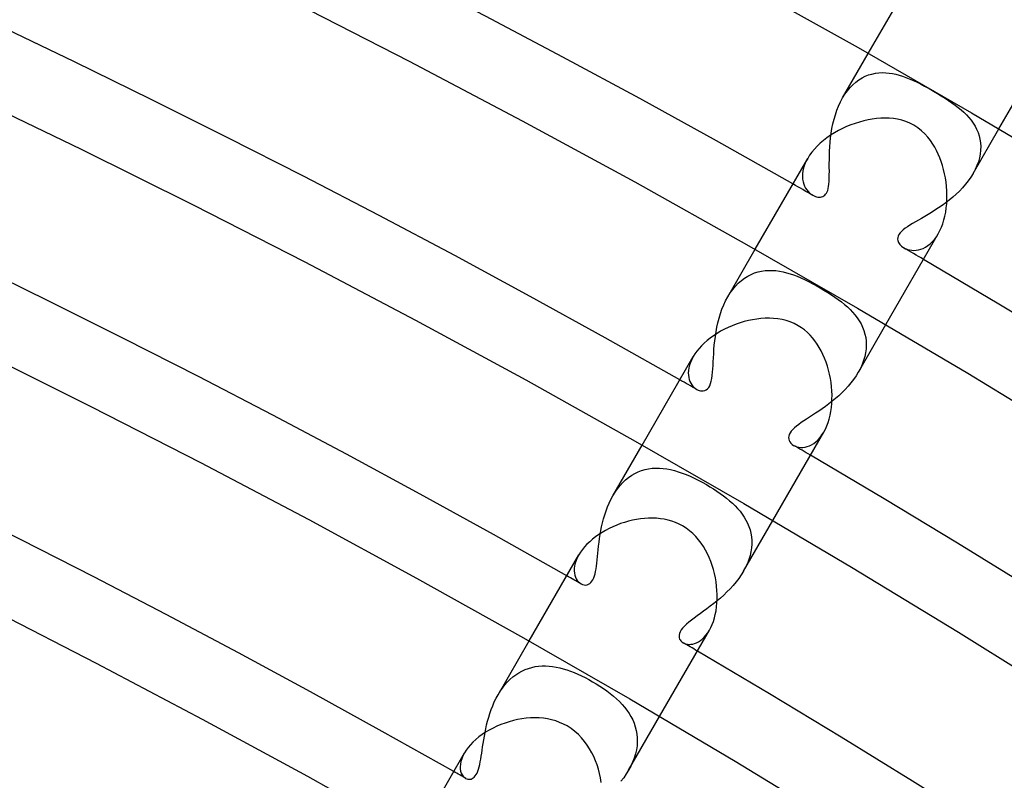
# Model space of a CAD drawing. Header units: millimetres. Extents: x -345 to 345, y -305 to 305.
# Tile 74 of 87: x 119 to 145, y 229 to 250. Entities that reach past the tile are written whole.
import ezdxf

# ---------------------------------------------------------------- set-up
doc = ezdxf.new("R2010")
doc.units = ezdxf.units.MM
doc.layers.add('HIDDEN', color=7, linetype='Continuous')
doc.layers.add('THICK', color=7, linetype='Continuous')

msp = doc.modelspace()

# ---------------------------------------------------------------- linework, layer by layer
at = {"layer": 'HIDDEN'}
for p, q in [((140.581, 247.494), (141.264, 248.677)), ((141.451, 248.149), (141.542, 248.161)), ((141.542, 248.161), (141.634, 248.166)), ((141.634, 248.166), (141.726, 248.164)), ((141.726, 248.164), (141.817, 248.156)), ((140.855, 247.847), (140.934, 247.915)), ((140.934, 247.915), (141.015, 247.975)), ((141.015, 247.975), (141.099, 248.026)), ((141.099, 248.026), (141.185, 248.069)), ((141.185, 248.069), (141.272, 248.104)), ((141.272, 248.104), (141.361, 248.13)), ((141.361, 248.13), (141.451, 248.149)), ((141.817, 248.156), (141.908, 248.142)), ((141.908, 248.142), (141.998, 248.123)), ((141.998, 248.123), (142.087, 248.099)), ((142.087, 248.099), (142.175, 248.072)), ((142.175, 248.072), (142.263, 248.04)), ((142.263, 248.04), (142.349, 248.006)), ((142.349, 248.006), (142.441, 247.966)), ((142.441, 247.966), (142.54, 247.919)), ((142.54, 247.919), (142.647, 247.866)), ((140.643, 247.593), (140.709, 247.685)), ((140.709, 247.685), (140.78, 247.77)), ((140.78, 247.77), (140.855, 247.847)), ((142.647, 247.866), (142.759, 247.806)), ((142.759, 247.806), (142.877, 247.742)), ((142.877, 247.742), (142.995, 247.675)), ((142.995, 247.675), (143.1, 247.613)), ((140.475, 247.281), (140.526, 247.39)), ((140.526, 247.39), (140.582, 247.494)), ((140.582, 247.494), (140.643, 247.593)), ((143.1, 247.613), (143.201, 247.552)), ((143.201, 247.552), (143.299, 247.491)), ((143.299, 247.491), (143.394, 247.43)), ((143.394, 247.43), (143.484, 247.369)), ((140.39, 247.05), (140.43, 247.167)), ((140.43, 247.167), (140.475, 247.281)), ((143.484, 247.369), (143.57, 247.307)), ((143.57, 247.307), (143.651, 247.245)), ((143.651, 247.245), (143.729, 247.181)), ((143.729, 247.181), (143.801, 247.116)), ((140.325, 246.81), (140.355, 246.931)), ((140.355, 246.931), (140.39, 247.05)), ((143.801, 247.116), (143.869, 247.049)), ((143.869, 247.049), (143.933, 246.979)), ((143.933, 246.979), (143.992, 246.906)), ((143.992, 246.906), (144.046, 246.83)), ((140.28, 246.564), (140.3, 246.687)), ((140.3, 246.687), (140.325, 246.81)), ((144.045, 245.494), (144.729, 246.677)), ((144.046, 246.83), (144.096, 246.75)), ((144.096, 246.75), (144.139, 246.668)), ((144.139, 246.668), (144.175, 246.581)), ((140.252, 246.32), (140.264, 246.441)), ((140.264, 246.441), (140.28, 246.564)), ((144.175, 246.581), (144.205, 246.492)), ((144.205, 246.492), (144.227, 246.4)), ((144.227, 246.4), (144.241, 246.305)), ((140.233, 245.969), (140.236, 246.084)), ((140.236, 246.084), (140.243, 246.201)), ((140.243, 246.201), (140.252, 246.32)), ((144.245, 246.109), (144.233, 246.007)), ((144.241, 246.305), (144.247, 246.208)), ((144.247, 246.208), (144.245, 246.109)), ((139.656, 245.892), (139.611, 245.806)), ((140.23, 245.751), (140.231, 245.858)), ((140.231, 245.858), (140.233, 245.969)), ((144.213, 245.904), (144.184, 245.802)), ((144.233, 246.007), (144.213, 245.904)), ((139.53, 245.56), (139.52, 245.483)), ((139.548, 245.64), (139.53, 245.56)), ((139.575, 245.723), (139.548, 245.64)), ((139.611, 245.806), (139.575, 245.723)), ((140.23, 245.647), (140.23, 245.751)), ((140.231, 245.548), (140.23, 245.647)), ((144.1, 245.596), (144.045, 245.493)), ((144.146, 245.699), (144.1, 245.596)), ((144.184, 245.802), (144.146, 245.699)), ((139.52, 245.483), (139.517, 245.409)), ((139.517, 245.409), (139.522, 245.339)), ((139.522, 245.339), (139.533, 245.273)), ((140.225, 245.282), (140.229, 245.365)), ((140.229, 245.365), (140.23, 245.454)), ((140.23, 245.454), (140.231, 245.548)), ((143.916, 245.298), (143.843, 245.204)), ((143.984, 245.395), (143.916, 245.298)), ((144.045, 245.493), (143.984, 245.395)), ((139.533, 245.273), (139.551, 245.211)), ((139.551, 245.211), (139.574, 245.153)), ((139.574, 245.153), (139.602, 245.101)), ((139.602, 245.101), (139.634, 245.053)), ((139.634, 245.053), (139.67, 245.01)), ((140.172, 245.002), (140.187, 245.042)), ((140.187, 245.042), (140.201, 245.089)), ((140.201, 245.089), (140.211, 245.145)), ((140.211, 245.145), (140.22, 245.209)), ((140.22, 245.209), (140.225, 245.282)), ((143.763, 245.113), (143.68, 245.025)), ((143.843, 245.204), (143.763, 245.113)), ((139.67, 245.01), (139.708, 244.973)), ((139.708, 244.973), (139.749, 244.94)), ((139.749, 244.94), (139.79, 244.914)), ((139.79, 244.914), (139.824, 244.896)), ((139.824, 244.896), (139.859, 244.882)), ((139.859, 244.882), (139.893, 244.872)), ((139.893, 244.872), (139.927, 244.865)), ((139.927, 244.865), (139.961, 244.862)), ((139.961, 244.862), (139.994, 244.863)), ((139.994, 244.863), (140.026, 244.869)), ((140.026, 244.869), (140.056, 244.879)), ((140.056, 244.879), (140.084, 244.894)), ((140.084, 244.894), (140.109, 244.913)), ((140.109, 244.913), (140.133, 244.938)), ((140.133, 244.938), (140.154, 244.967)), ((140.154, 244.967), (140.172, 245.002)), ((143.411, 244.784), (143.317, 244.711)), ((143.503, 244.861), (143.411, 244.784)), ((143.593, 244.941), (143.503, 244.861)), ((143.68, 245.025), (143.593, 244.941)), ((143.033, 244.514), (142.941, 244.455)), ((143.127, 244.576), (143.033, 244.514)), ((143.222, 244.641), (143.127, 244.576)), ((143.317, 244.711), (143.222, 244.641)), ((142.595, 244.252), (142.516, 244.206)), ((142.677, 244.298), (142.595, 244.252)), ((142.762, 244.348), (142.677, 244.298)), ((142.85, 244.4), (142.762, 244.348)), ((142.941, 244.455), (142.85, 244.4)), ((142.191, 243.995), (142.145, 243.954)), ((142.244, 244.036), (142.191, 243.995)), ((142.304, 244.077), (142.244, 244.036)), ((142.37, 244.119), (142.304, 244.077)), ((142.441, 244.162), (142.37, 244.119)), ((142.516, 244.206), (142.441, 244.162)), ((142.045, 243.79), (142.042, 243.752)), ((142.042, 243.752), (142.046, 243.717)), ((142.057, 243.831), (142.045, 243.79)), ((142.078, 243.872), (142.057, 243.831)), ((142.107, 243.913), (142.078, 243.872)), ((142.145, 243.954), (142.107, 243.913)), ((142.962, 243.678), (143.018, 243.742)), ((143.018, 243.742), (143.071, 243.813)), ((143.071, 243.813), (143.12, 243.892)), ((137.536, 242.219), (138.264, 243.481)), ((142.046, 243.717), (142.055, 243.685)), ((142.055, 243.685), (142.068, 243.656)), ((142.068, 243.656), (142.083, 243.63)), ((142.083, 243.63), (142.102, 243.605)), ((142.102, 243.605), (142.124, 243.581)), ((142.124, 243.581), (142.149, 243.559)), ((142.149, 243.559), (142.176, 243.538)), ((142.176, 243.538), (142.206, 243.519)), ((142.206, 243.519), (142.253, 243.495)), ((142.253, 243.495), (142.304, 243.475)), ((142.304, 243.475), (142.359, 243.461)), ((142.359, 243.461), (142.416, 243.452)), ((142.535, 243.453), (142.597, 243.463)), ((142.597, 243.463), (142.659, 243.48)), ((142.659, 243.48), (142.721, 243.505)), ((142.721, 243.505), (142.783, 243.536)), ((142.783, 243.536), (142.844, 243.576)), ((142.844, 243.576), (142.904, 243.623)), ((142.904, 243.623), (142.962, 243.678)), ((142.416, 243.452), (142.475, 243.449)), ((142.475, 243.449), (142.535, 243.453)), ((137.897, 242.653), (137.981, 242.716)), ((137.981, 242.716), (138.068, 242.77)), ((138.068, 242.77), (138.157, 242.815)), ((138.157, 242.815), (138.248, 242.852)), ((138.248, 242.852), (138.34, 242.881)), ((138.34, 242.881), (138.434, 242.902)), ((138.434, 242.902), (138.529, 242.915)), ((138.529, 242.915), (138.624, 242.921)), ((138.624, 242.921), (138.719, 242.92)), ((138.719, 242.92), (138.814, 242.913)), ((138.814, 242.913), (138.908, 242.9)), ((138.908, 242.9), (139.002, 242.882)), ((139.002, 242.882), (139.096, 242.858)), ((139.096, 242.858), (139.189, 242.831)), ((139.189, 242.831), (139.281, 242.799)), ((139.281, 242.799), (139.376, 242.763)), ((139.376, 242.763), (139.474, 242.722)), ((139.474, 242.722), (139.573, 242.676)), ((139.573, 242.676), (139.674, 242.627)), ((137.598, 242.32), (137.667, 242.415)), ((137.667, 242.415), (137.74, 242.503)), ((137.74, 242.503), (137.816, 242.582)), ((137.816, 242.582), (137.897, 242.653)), ((139.674, 242.627), (139.777, 242.573)), ((139.777, 242.573), (139.881, 242.517)), ((139.881, 242.517), (139.984, 242.459)), ((139.984, 242.459), (140.087, 242.398)), ((137.479, 242.114), (137.536, 242.219)), ((137.536, 242.219), (137.598, 242.32)), ((140.087, 242.398), (140.187, 242.337)), ((140.187, 242.337), (140.284, 242.275)), ((140.284, 242.275), (140.377, 242.212)), ((140.377, 242.212), (140.466, 242.148)), ((137.382, 241.89), (137.428, 242.004)), ((137.428, 242.004), (137.479, 242.114)), ((140.466, 242.148), (140.552, 242.084)), ((140.552, 242.084), (140.632, 242.018)), ((140.632, 242.018), (140.709, 241.951)), ((140.709, 241.951), (140.78, 241.883)), ((137.274, 241.532), (137.305, 241.653)), ((137.305, 241.653), (137.34, 241.772)), ((137.34, 241.772), (137.382, 241.89)), ((140.78, 241.883), (140.848, 241.812)), ((140.848, 241.812), (140.911, 241.739)), ((140.911, 241.739), (140.97, 241.662)), ((140.97, 241.662), (141.023, 241.582)), ((137.225, 241.289), (137.247, 241.411)), ((137.247, 241.411), (137.274, 241.532)), ((141, 240.219), (141.728, 241.481)), ((141.023, 241.582), (141.071, 241.499)), ((141.071, 241.499), (141.113, 241.412)), ((141.113, 241.412), (141.148, 241.323)), ((137.191, 241.049), (137.206, 241.168)), ((137.206, 241.168), (137.225, 241.289)), ((141.148, 241.323), (141.175, 241.231)), ((141.175, 241.231), (141.195, 241.136)), ((141.195, 241.136), (141.207, 241.039)), ((137.17, 240.817), (137.179, 240.932)), ((137.179, 240.932), (137.191, 241.049)), ((141.211, 240.94), (141.206, 240.838)), ((141.207, 241.039), (141.211, 240.94)), ((136.619, 240.631), (136.578, 240.554)), ((137.151, 240.498), (137.156, 240.6)), ((137.156, 240.6), (137.162, 240.707)), ((137.162, 240.707), (137.17, 240.817)), ((141.171, 240.632), (141.141, 240.528)), ((141.193, 240.736), (141.171, 240.632)), ((141.206, 240.838), (141.193, 240.736)), ((136.503, 240.336), (136.493, 240.267)), ((136.521, 240.407), (136.503, 240.336)), ((136.546, 240.48), (136.521, 240.407)), ((136.578, 240.554), (136.546, 240.48)), ((137.14, 240.306), (137.146, 240.4)), ((137.146, 240.4), (137.151, 240.498)), ((141.102, 240.424), (141.054, 240.32)), ((141.141, 240.528), (141.102, 240.424)), ((136.493, 240.267), (136.489, 240.202)), ((136.489, 240.202), (136.491, 240.14)), ((136.491, 240.14), (136.499, 240.081)), ((136.499, 240.081), (136.513, 240.026)), ((137.113, 240.053), (137.124, 240.132)), ((137.124, 240.132), (137.133, 240.216)), ((137.133, 240.216), (137.14, 240.306)), ((140.94, 240.121), (140.874, 240.026)), ((140.999, 240.218), (140.94, 240.121)), ((141.054, 240.32), (140.999, 240.218)), ((136.513, 240.026), (136.531, 239.975)), ((136.531, 239.975), (136.554, 239.927)), ((136.554, 239.927), (136.58, 239.885)), ((136.58, 239.885), (136.61, 239.847)), ((136.61, 239.847), (136.642, 239.814)), ((136.642, 239.814), (136.676, 239.785)), ((136.996, 239.778), (137.029, 239.815)), ((137.029, 239.815), (137.056, 239.861)), ((137.056, 239.861), (137.079, 239.916)), ((137.079, 239.916), (137.098, 239.98)), ((137.098, 239.98), (137.113, 240.053)), ((140.727, 239.844), (140.647, 239.758)), ((140.803, 239.934), (140.727, 239.844)), ((140.874, 240.026), (140.803, 239.934)), ((136.676, 239.785), (136.712, 239.762)), ((136.712, 239.762), (136.746, 239.745)), ((136.746, 239.745), (136.779, 239.733)), ((136.779, 239.733), (136.813, 239.725)), ((136.813, 239.725), (136.849, 239.721)), ((136.849, 239.721), (136.886, 239.724)), ((136.886, 239.724), (136.924, 239.733)), ((136.924, 239.733), (136.961, 239.75)), ((136.961, 239.75), (136.996, 239.778)), ((140.479, 239.595), (140.391, 239.519)), ((140.564, 239.675), (140.479, 239.595)), ((140.647, 239.758), (140.564, 239.675)), ((140.125, 239.311), (140.037, 239.248)), ((140.213, 239.377), (140.125, 239.311)), ((140.302, 239.446), (140.213, 239.377)), ((140.391, 239.519), (140.302, 239.446)), ((139.705, 239.027), (139.628, 238.977)), ((139.784, 239.079), (139.705, 239.027)), ((139.866, 239.132), (139.784, 239.079)), ((139.951, 239.189), (139.866, 239.132)), ((140.037, 239.248), (139.951, 239.189)), ((139.358, 238.788), (139.304, 238.743)), ((139.418, 238.834), (139.358, 238.788)), ((139.484, 238.881), (139.418, 238.834)), ((139.554, 238.929), (139.484, 238.881)), ((139.628, 238.977), (139.554, 238.929)), ((139.154, 238.526), (139.149, 238.485)), ((139.168, 238.568), (139.154, 238.526)), ((139.189, 238.611), (139.168, 238.568)), ((139.219, 238.654), (139.189, 238.611)), ((139.258, 238.698), (139.219, 238.654)), ((139.304, 238.743), (139.258, 238.698)), ((139.985, 238.487), (140.035, 238.555)), ((140.035, 238.555), (140.083, 238.631)), ((134.489, 236.942), (135.264, 238.285)), ((139.149, 238.485), (139.153, 238.445)), ((139.153, 238.445), (139.165, 238.406)), ((139.165, 238.406), (139.184, 238.369)), ((139.184, 238.369), (139.211, 238.335)), ((139.211, 238.335), (139.244, 238.304)), ((139.244, 238.304), (139.284, 238.277)), ((139.284, 238.277), (139.326, 238.256)), ((139.326, 238.256), (139.372, 238.24)), ((139.372, 238.24), (139.422, 238.228)), ((139.586, 238.231), (139.644, 238.245)), ((139.644, 238.245), (139.702, 238.266)), ((139.702, 238.266), (139.761, 238.295)), ((139.761, 238.295), (139.819, 238.331)), ((139.819, 238.331), (139.876, 238.375)), ((139.876, 238.375), (139.931, 238.427)), ((139.931, 238.427), (139.985, 238.487)), ((139.422, 238.228), (139.475, 238.223)), ((139.475, 238.223), (139.53, 238.224)), ((139.53, 238.224), (139.586, 238.231)), ((134.905, 237.426), (134.988, 237.483)), ((134.988, 237.483), (135.073, 237.533)), ((135.073, 237.533), (135.16, 237.575)), ((135.16, 237.575), (135.25, 237.609)), ((135.25, 237.609), (135.342, 237.636)), ((135.342, 237.636), (135.436, 237.656)), ((135.436, 237.656), (135.53, 237.669)), ((135.53, 237.669), (135.626, 237.675)), ((135.626, 237.675), (135.723, 237.674)), ((135.723, 237.674), (135.821, 237.667)), ((135.821, 237.667), (135.92, 237.653)), ((135.92, 237.653), (136.02, 237.634)), ((136.02, 237.634), (136.121, 237.609)), ((136.121, 237.609), (136.223, 237.579)), ((136.223, 237.579), (136.326, 237.544)), ((136.326, 237.544), (136.43, 237.504)), ((136.43, 237.504), (136.535, 237.459)), ((136.535, 237.459), (136.642, 237.409)), ((134.611, 237.127), (134.678, 237.211)), ((134.678, 237.211), (134.75, 237.289)), ((134.75, 237.289), (134.826, 237.361)), ((134.826, 237.361), (134.905, 237.426)), ((136.642, 237.409), (136.749, 237.356)), ((136.749, 237.356), (136.858, 237.298)), ((136.858, 237.298), (136.968, 237.236)), ((136.968, 237.236), (137.061, 237.181)), ((134.437, 236.845), (134.489, 236.942)), ((134.489, 236.942), (134.548, 237.037)), ((134.548, 237.037), (134.611, 237.127)), ((137.061, 237.181), (137.154, 237.124)), ((137.154, 237.124), (137.246, 237.064)), ((137.246, 237.064), (137.335, 237.003)), ((137.335, 237.003), (137.422, 236.94)), ((137.422, 236.94), (137.505, 236.876)), ((134.346, 236.646), (134.389, 236.747)), ((134.389, 236.747), (134.437, 236.845)), ((137.505, 236.876), (137.584, 236.81)), ((137.584, 236.81), (137.66, 236.742)), ((137.66, 236.742), (137.731, 236.673)), ((137.731, 236.673), (137.798, 236.602)), ((134.241, 236.332), (134.273, 236.438)), ((134.273, 236.438), (134.307, 236.542)), ((134.307, 236.542), (134.346, 236.646)), ((137.798, 236.602), (137.861, 236.528)), ((137.861, 236.528), (137.919, 236.453)), ((137.919, 236.453), (137.971, 236.374)), ((134.19, 236.12), (134.214, 236.226)), ((134.214, 236.226), (134.241, 236.332)), ((137.953, 234.942), (138.728, 236.285)), ((137.971, 236.374), (138.019, 236.294)), ((138.019, 236.294), (138.061, 236.211)), ((138.061, 236.211), (138.096, 236.125)), ((134.135, 235.808), (134.151, 235.911)), ((134.151, 235.911), (134.169, 236.015)), ((134.169, 236.015), (134.19, 236.12)), ((138.096, 236.125), (138.126, 236.036)), ((138.126, 236.036), (138.148, 235.945)), ((138.148, 235.945), (138.164, 235.852)), ((134.109, 235.607), (134.121, 235.706)), ((134.121, 235.706), (134.135, 235.808)), ((138.164, 235.852), (138.172, 235.755)), ((138.173, 235.657), (138.166, 235.558)), ((138.172, 235.755), (138.173, 235.657)), ((133.583, 235.372), (133.543, 235.297)), ((134.079, 235.326), (134.088, 235.416)), ((134.088, 235.416), (134.098, 235.51)), ((134.098, 235.51), (134.109, 235.607)), ((138.151, 235.456), (138.127, 235.354)), ((138.166, 235.558), (138.151, 235.456)), ((133.488, 235.151), (133.472, 235.081)), ((133.512, 235.223), (133.488, 235.151)), ((133.543, 235.297), (133.512, 235.223)), ((134.051, 235.077), (134.061, 235.156)), ((134.061, 235.156), (134.07, 235.239)), ((134.07, 235.239), (134.079, 235.326)), ((138.055, 235.146), (138.008, 235.043)), ((138.095, 235.25), (138.055, 235.146)), ((138.127, 235.354), (138.095, 235.25)), ((133.464, 235.015), (133.462, 234.951)), ((133.462, 234.951), (133.467, 234.891)), ((133.472, 235.081), (133.464, 235.015)), ((133.467, 234.891), (133.479, 234.835)), ((133.997, 234.812), (134.014, 234.87)), ((134.014, 234.87), (134.028, 234.934)), ((134.028, 234.934), (134.04, 235.003)), ((134.04, 235.003), (134.051, 235.077)), ((137.893, 234.844), (137.826, 234.747)), ((137.953, 234.942), (137.893, 234.844)), ((138.008, 235.043), (137.953, 234.942)), ((133.479, 234.835), (133.495, 234.784)), ((133.495, 234.784), (133.517, 234.737)), ((133.517, 234.737), (133.544, 234.696)), ((133.544, 234.696), (133.574, 234.659)), ((133.574, 234.659), (133.608, 234.629)), ((133.608, 234.629), (133.643, 234.605)), ((133.643, 234.605), (133.683, 234.587)), ((133.683, 234.587), (133.723, 234.576)), ((133.763, 234.573), (133.803, 234.578)), ((133.803, 234.578), (133.84, 234.591)), ((133.84, 234.591), (133.874, 234.611)), ((133.874, 234.611), (133.905, 234.639)), ((133.905, 234.639), (133.933, 234.673)), ((133.933, 234.673), (133.957, 234.713)), ((133.957, 234.713), (133.979, 234.76)), ((133.979, 234.76), (133.997, 234.812)), ((137.755, 234.653), (137.679, 234.562)), ((137.826, 234.747), (137.755, 234.653)), ((133.723, 234.576), (133.763, 234.573)), ((137.515, 234.389), (137.429, 234.307)), ((137.599, 234.474), (137.515, 234.389)), ((137.679, 234.562), (137.599, 234.474)), ((137.162, 234.079), (137.072, 234.009)), ((137.252, 234.152), (137.162, 234.079)), ((137.341, 234.228), (137.252, 234.152)), ((137.429, 234.307), (137.341, 234.228)), ((136.809, 233.815), (136.726, 233.755)), ((136.895, 233.877), (136.809, 233.815)), ((136.983, 233.942), (136.895, 233.877)), ((137.072, 234.009), (136.983, 233.942)), ((136.439, 233.534), (136.384, 233.482)), ((136.502, 233.587), (136.439, 233.534)), ((136.571, 233.641), (136.502, 233.587)), ((136.646, 233.697), (136.571, 233.641)), ((136.726, 233.755), (136.646, 233.697)), ((136.251, 233.285), (136.242, 233.242)), ((136.27, 233.333), (136.251, 233.285)), ((136.299, 233.381), (136.27, 233.333)), ((136.337, 233.431), (136.299, 233.381)), ((136.384, 233.482), (136.337, 233.431)), ((136.957, 233.24), (137.003, 233.302)), ((137.003, 233.302), (137.047, 233.372)), ((131.441, 231.662), (132.264, 233.088)), ((136.242, 233.242), (136.242, 233.203)), ((136.242, 233.203), (136.248, 233.169)), ((136.248, 233.169), (136.259, 233.139)), ((136.259, 233.139), (136.272, 233.115)), ((136.272, 233.115), (136.288, 233.094)), ((136.288, 233.094), (136.307, 233.074)), ((136.307, 233.074), (136.328, 233.057)), ((136.328, 233.057), (136.352, 233.041)), ((136.352, 233.041), (136.387, 233.024)), ((136.387, 233.024), (136.426, 233.01)), ((136.426, 233.01), (136.467, 233.002)), ((136.607, 233.007), (136.656, 233.02)), ((136.656, 233.02), (136.707, 233.039)), ((136.707, 233.039), (136.758, 233.065)), ((136.758, 233.065), (136.809, 233.098)), ((136.809, 233.098), (136.859, 233.139)), ((136.859, 233.139), (136.909, 233.186)), ((136.909, 233.186), (136.957, 233.24)), ((136.467, 233.002), (136.512, 232.998)), ((136.512, 232.998), (136.558, 233)), ((136.558, 233), (136.607, 233.007)), ((131.91, 232.193), (131.991, 232.246)), ((131.991, 232.246), (132.074, 232.291)), ((132.074, 232.291), (132.159, 232.33)), ((132.159, 232.33), (132.246, 232.362)), ((132.246, 232.362), (132.335, 232.388)), ((132.335, 232.388), (132.425, 232.407)), ((132.425, 232.407), (132.516, 232.419)), ((132.516, 232.419), (132.609, 232.426)), ((132.609, 232.426), (132.702, 232.426)), ((132.702, 232.426), (132.795, 232.421)), ((132.795, 232.421), (132.889, 232.411)), ((132.889, 232.411), (132.983, 232.395)), ((132.983, 232.395), (133.078, 232.375)), ((133.078, 232.375), (133.172, 232.35)), ((133.172, 232.35), (133.266, 232.321)), ((133.266, 232.321), (133.362, 232.288)), ((133.362, 232.288), (133.458, 232.25)), ((133.458, 232.25), (133.555, 232.209)), ((131.619, 231.921), (131.687, 231.998)), ((131.687, 231.998), (131.758, 232.069)), ((131.758, 232.069), (131.832, 232.134)), ((131.832, 232.134), (131.91, 232.193)), ((133.555, 232.209), (133.653, 232.164)), ((133.653, 232.164), (133.751, 232.115)), ((133.751, 232.115), (133.85, 232.063)), ((133.85, 232.063), (133.949, 232.007)), ((133.949, 232.007), (134.047, 231.95)), ((131.44, 231.661), (131.495, 231.752)), ((131.495, 231.752), (131.555, 231.838)), ((131.555, 231.838), (131.619, 231.921)), ((134.047, 231.95), (134.143, 231.889)), ((134.143, 231.889), (134.238, 231.826)), ((134.238, 231.826), (134.329, 231.761)), ((134.329, 231.761), (134.418, 231.694)), ((131.299, 231.371), (131.342, 231.47)), ((131.342, 231.47), (131.389, 231.567)), ((131.389, 231.567), (131.44, 231.661)), ((134.418, 231.694), (134.502, 231.625)), ((134.502, 231.625), (134.583, 231.554)), ((134.583, 231.554), (134.66, 231.481)), ((134.66, 231.481), (134.732, 231.406)), ((131.224, 231.168), (131.26, 231.27)), ((131.26, 231.27), (131.299, 231.371)), ((134.732, 231.406), (134.799, 231.329)), ((134.799, 231.329), (134.861, 231.249)), ((134.861, 231.249), (134.917, 231.167)), ((131.139, 230.861), (131.164, 230.963)), ((131.164, 230.963), (131.193, 231.066)), ((131.193, 231.066), (131.224, 231.168)), ((134.905, 229.662), (135.728, 231.088)), ((134.917, 231.167), (134.968, 231.082)), ((134.968, 231.082), (135.013, 230.994)), ((135.013, 230.994), (135.052, 230.903)), ((131.078, 230.562), (131.096, 230.66)), ((131.096, 230.66), (131.116, 230.76)), ((131.116, 230.76), (131.139, 230.861)), ((135.052, 230.903), (135.083, 230.81)), ((135.083, 230.81), (135.108, 230.714)), ((135.108, 230.714), (135.125, 230.615)), ((131.047, 230.372), (131.062, 230.465)), ((131.062, 230.465), (131.078, 230.562)), ((135.125, 230.615), (135.134, 230.515)), ((135.135, 230.412), (135.128, 230.307)), ((135.134, 230.515), (135.135, 230.412)), ((131.008, 230.109), (131.021, 230.193)), ((131.021, 230.193), (131.033, 230.281)), ((131.033, 230.281), (131.047, 230.372)), ((135.111, 230.199), (135.087, 230.091)), ((135.128, 230.307), (135.111, 230.199)), ((130.454, 229.889), (130.441, 229.819)), ((130.476, 229.962), (130.454, 229.889)), ((130.507, 230.038), (130.476, 229.962)), ((130.548, 230.116), (130.507, 230.038)), ((130.956, 229.81), (130.97, 229.878)), ((130.97, 229.878), (130.984, 229.951)), ((130.984, 229.951), (130.996, 230.028)), ((130.996, 230.028), (131.008, 230.109)), ((135.012, 229.876), (134.962, 229.768)), ((135.053, 229.983), (135.012, 229.876)), ((135.087, 230.091), (135.053, 229.983)), ((130.441, 229.819), (130.436, 229.753)), ((130.436, 229.753), (130.439, 229.692)), ((130.439, 229.692), (130.449, 229.635)), ((130.449, 229.635), (130.466, 229.584)), ((130.884, 229.584), (130.905, 229.632)), ((130.905, 229.632), (130.924, 229.686)), ((130.924, 229.686), (130.941, 229.746)), ((130.941, 229.746), (130.956, 229.81)), ((134.904, 229.661), (134.842, 229.56)), ((134.962, 229.768), (134.904, 229.661)), ((130.466, 229.584), (130.488, 229.539)), ((130.488, 229.539), (130.516, 229.5)), ((130.516, 229.5), (130.547, 229.468)), ((130.547, 229.468), (130.582, 229.443)), ((130.582, 229.443), (130.61, 229.43)), ((130.61, 229.43), (130.638, 229.422)), ((130.638, 229.422), (130.667, 229.418)), ((130.667, 229.418), (130.697, 229.419)), ((130.697, 229.419), (130.727, 229.425)), ((130.727, 229.425), (130.756, 229.437)), ((130.756, 229.437), (130.784, 229.454)), ((130.784, 229.454), (130.811, 229.478)), ((130.811, 229.478), (130.837, 229.507)), ((130.837, 229.507), (130.861, 229.543)), ((130.861, 229.543), (130.884, 229.584)), ((134.774, 229.461), (134.701, 229.365)), ((134.842, 229.56), (134.774, 229.461))]:
    msp.add_line(p, q, dxfattribs=at)
for radius, start, end in [(282, 60.28341, 60.40637), (282, 59.59363, 59.71658), (276, 60.30822, 60.41519), (276, 59.5848, 59.69177), (270, 60.33188, 60.42442), (270, 59.57558, 59.66811), (264, 60.35463, 60.43404)]:
    msp.add_arc((0, 0), radius, start, end, dxfattribs=at)
at = {"layer": 'THICK'}
for p, q in [((141.264, 248.677), (142.695, 251.154)), ((137.964, 250.523), (140.992, 248.832)), ((126.057, 250.019), (129.08, 248.472)), ((144.729, 246.677), (146.159, 249.154)), ((140.992, 248.832), (144, 247.103)), ((129.08, 248.472), (132.085, 246.888)), ((117.385, 247.582), (120.379, 246.14)), ((132.085, 246.888), (135.07, 245.268)), ((141.03, 246.855), (140.916, 246.82)), ((141.144, 246.886), (141.03, 246.855)), ((141.257, 246.911), (141.144, 246.886)), ((141.37, 246.931), (141.257, 246.911)), ((141.482, 246.946), (141.37, 246.931)), ((141.594, 246.955), (141.482, 246.946)), ((141.707, 246.959), (141.594, 246.955)), ((141.82, 246.956), (141.707, 246.959)), ((141.932, 246.947), (141.82, 246.956)), ((142.043, 246.93), (141.932, 246.947)), ((142.154, 246.905), (142.043, 246.93)), ((142.264, 246.871), (142.154, 246.905)), ((142.37, 246.827), (142.264, 246.871)), ((144, 247.103), (146.987, 245.338)), ((140.471, 246.627), (140.366, 246.568)), ((140.579, 246.682), (140.471, 246.627)), ((140.69, 246.733), (140.579, 246.682)), ((140.802, 246.779), (140.69, 246.733)), ((140.916, 246.82), (140.802, 246.779)), ((142.475, 246.773), (142.37, 246.827)), ((142.58, 246.705), (142.475, 246.773)), ((142.679, 246.626), (142.58, 246.705)), ((142.768, 246.541), (142.679, 246.626)), ((140.075, 246.365), (139.988, 246.291)), ((140.167, 246.437), (140.075, 246.365)), ((140.264, 246.504), (140.167, 246.437)), ((140.366, 246.568), (140.264, 246.504)), ((142.847, 246.452), (142.768, 246.541)), ((142.916, 246.362), (142.847, 246.452)), ((142.976, 246.273), (142.916, 246.362)), ((120.379, 246.14), (123.356, 244.662)), ((139.833, 246.136), (139.767, 246.055)), ((139.907, 246.214), (139.833, 246.136)), ((139.988, 246.291), (139.907, 246.214)), ((143.027, 246.186), (142.976, 246.273)), ((143.074, 246.097), (143.027, 246.186)), ((143.119, 246.004), (143.074, 246.097)), ((138.264, 243.481), (139.656, 245.892)), ((139.708, 245.974), (139.656, 245.892)), ((139.767, 246.055), (139.708, 245.974)), ((143.159, 245.907), (143.119, 246.004)), ((143.197, 245.806), (143.159, 245.907)), ((143.23, 245.702), (143.197, 245.806)), ((143.26, 245.595), (143.23, 245.702)), ((143.286, 245.485), (143.26, 245.595)), ((143.308, 245.373), (143.286, 245.485)), ((143.326, 245.26), (143.308, 245.373)), ((135.07, 245.268), (138.035, 243.611)), ((143.339, 245.146), (143.326, 245.26)), ((143.347, 245.032), (143.339, 245.146)), ((143.351, 244.917), (143.347, 245.032)), ((143.344, 244.689), (143.35, 244.803)), ((143.35, 244.803), (143.351, 244.917)), ((123.356, 244.662), (126.314, 243.147)), ((143.318, 244.468), (143.333, 244.578)), ((143.333, 244.578), (143.344, 244.689)), ((143.24, 244.158), (143.271, 244.258)), ((143.271, 244.258), (143.297, 244.361)), ((143.297, 244.361), (143.318, 244.468)), ((143.164, 243.974), (143.204, 244.063)), ((143.204, 244.063), (143.24, 244.158)), ((141.728, 241.481), (143.12, 243.892)), ((143.12, 243.892), (143.164, 243.974)), ((138.035, 243.611), (140.979, 241.919)), ((126.314, 243.147), (129.254, 241.597)), ((140.979, 241.919), (143.903, 240.191)), ((138.416, 241.641), (138.304, 241.629)), ((138.528, 241.648), (138.416, 241.641)), ((138.641, 241.649), (138.528, 241.648)), ((138.753, 241.644), (138.641, 241.649)), ((138.865, 241.633), (138.753, 241.644)), ((138.976, 241.613), (138.865, 241.633)), ((129.254, 241.597), (132.175, 240.012)), ((137.546, 241.406), (137.445, 241.357)), ((137.65, 241.451), (137.546, 241.406)), ((137.755, 241.492), (137.65, 241.451)), ((137.863, 241.528), (137.755, 241.492)), ((137.972, 241.561), (137.863, 241.528)), ((138.082, 241.588), (137.972, 241.561)), ((138.193, 241.611), (138.082, 241.588)), ((138.304, 241.629), (138.193, 241.611)), ((139.086, 241.586), (138.976, 241.613)), ((139.194, 241.551), (139.086, 241.586)), ((139.3, 241.507), (139.194, 241.551)), ((139.403, 241.453), (139.3, 241.507)), ((139.488, 241.399), (139.403, 241.453)), ((139.57, 241.339), (139.488, 241.399)), ((137.073, 241.125), (136.991, 241.059)), ((137.16, 241.188), (137.073, 241.125)), ((137.252, 241.248), (137.16, 241.188)), ((137.346, 241.304), (137.252, 241.248)), ((137.445, 241.357), (137.346, 241.304)), ((139.647, 241.273), (139.57, 241.339)), ((139.72, 241.202), (139.647, 241.273)), ((139.787, 241.127), (139.72, 241.202)), ((139.85, 241.047), (139.787, 241.127)), ((136.776, 240.849), (136.717, 240.777)), ((136.841, 240.921), (136.776, 240.849)), ((136.913, 240.991), (136.841, 240.921)), ((136.991, 241.059), (136.913, 240.991)), ((139.909, 240.963), (139.85, 241.047)), ((139.964, 240.875), (139.909, 240.963)), ((140.015, 240.783), (139.964, 240.875)), ((117.743, 240.75), (120.655, 239.304)), ((135.264, 238.285), (136.619, 240.631)), ((136.664, 240.704), (136.619, 240.631)), ((136.717, 240.777), (136.664, 240.704)), ((140.062, 240.687), (140.015, 240.783)), ((140.105, 240.588), (140.062, 240.687)), ((140.144, 240.485), (140.105, 240.588)), ((140.179, 240.38), (140.144, 240.485)), ((140.21, 240.273), (140.179, 240.38)), ((140.236, 240.165), (140.21, 240.273)), ((140.259, 240.055), (140.236, 240.165)), ((143.903, 240.191), (146.806, 238.428)), ((132.175, 240.012), (135.077, 238.391)), ((140.276, 239.944), (140.259, 240.055)), ((140.289, 239.833), (140.276, 239.944)), ((140.298, 239.721), (140.289, 239.833)), ((140.302, 239.61), (140.298, 239.721)), ((140.301, 239.5), (140.302, 239.61)), ((120.655, 239.304), (123.548, 237.823)), ((140.27, 239.178), (140.285, 239.283)), ((140.285, 239.283), (140.296, 239.391)), ((140.296, 239.391), (140.301, 239.5)), ((140.225, 238.976), (140.25, 239.075)), ((140.25, 239.075), (140.27, 239.178)), ((140.125, 238.709), (140.162, 238.793)), ((140.162, 238.793), (140.196, 238.882)), ((140.196, 238.882), (140.225, 238.976)), ((138.728, 236.285), (140.083, 238.631)), ((140.083, 238.631), (140.125, 238.709)), ((135.077, 238.391), (137.958, 236.735)), ((123.548, 237.823), (126.424, 236.307)), ((137.958, 236.735), (140.82, 235.044)), ((126.424, 236.307), (129.281, 234.756)), ((134.59, 236.162), (134.489, 236.12)), ((134.692, 236.201), (134.59, 236.162)), ((134.795, 236.235), (134.692, 236.201)), ((134.9, 236.265), (134.795, 236.235)), ((135.006, 236.29), (134.9, 236.265)), ((135.112, 236.311), (135.006, 236.29)), ((135.218, 236.327), (135.112, 236.311)), ((135.325, 236.339), (135.218, 236.327)), ((135.432, 236.345), (135.325, 236.339)), ((135.538, 236.346), (135.432, 236.345)), ((135.644, 236.342), (135.538, 236.346)), ((135.749, 236.332), (135.644, 236.342)), ((135.852, 236.316), (135.749, 236.332)), ((135.954, 236.294), (135.852, 236.316)), ((136.055, 236.265), (135.954, 236.294)), ((136.152, 236.23), (136.055, 236.265)), ((136.246, 236.188), (136.152, 236.23)), ((136.336, 236.14), (136.246, 236.188)), ((134.113, 235.912), (134.028, 235.852)), ((134.202, 235.969), (134.113, 235.912)), ((134.295, 236.023), (134.202, 235.969)), ((134.391, 236.073), (134.295, 236.023)), ((134.489, 236.12), (134.391, 236.073)), ((136.433, 236.079), (136.336, 236.14)), ((136.524, 236.011), (136.433, 236.079)), ((136.608, 235.937), (136.524, 236.011)), ((136.686, 235.858), (136.608, 235.937)), ((133.801, 235.654), (133.737, 235.585)), ((133.872, 235.722), (133.801, 235.654)), ((133.948, 235.788), (133.872, 235.722)), ((134.028, 235.852), (133.948, 235.788)), ((136.759, 235.774), (136.686, 235.858)), ((136.826, 235.686), (136.759, 235.774)), ((136.888, 235.594), (136.826, 235.686)), ((132.264, 233.088), (133.583, 235.372)), ((133.627, 235.444), (133.583, 235.372)), ((133.679, 235.515), (133.627, 235.444)), ((133.737, 235.585), (133.679, 235.515)), ((136.944, 235.499), (136.888, 235.594)), ((136.995, 235.401), (136.944, 235.499)), ((137.042, 235.301), (136.995, 235.401)), ((137.083, 235.199), (137.042, 235.301)), ((137.121, 235.094), (137.083, 235.199)), ((137.154, 234.986), (137.121, 235.094)), ((137.182, 234.877), (137.154, 234.986)), ((137.206, 234.766), (137.182, 234.877)), ((140.82, 235.044), (143.66, 233.319)), ((129.281, 234.756), (132.119, 233.171)), ((137.225, 234.655), (137.206, 234.766)), ((137.24, 234.542), (137.225, 234.655)), ((137.249, 234.43), (137.24, 234.542)), ((137.254, 234.319), (137.249, 234.43)), ((137.254, 234.209), (137.254, 234.319)), ((137.239, 233.995), (137.249, 234.101)), ((137.249, 234.101), (137.254, 234.209)), ((117.953, 233.947), (120.782, 232.499)), ((137.205, 233.792), (137.224, 233.892)), ((137.224, 233.892), (137.239, 233.995)), ((137.121, 233.524), (137.153, 233.608)), ((137.153, 233.608), (137.181, 233.698)), ((137.181, 233.698), (137.205, 233.792)), ((135.728, 231.088), (137.047, 233.372)), ((137.047, 233.372), (137.085, 233.445)), ((137.085, 233.445), (137.121, 233.524)), ((143.66, 233.319), (146.48, 231.559)), ((132.119, 233.171), (134.937, 231.551)), ((120.782, 232.499), (123.594, 231.017)), ((134.937, 231.551), (137.736, 229.897)), ((123.594, 231.017), (126.387, 229.5)), ((131.737, 230.946), (131.627, 230.911)), ((131.849, 230.977), (131.737, 230.946)), ((131.961, 231.002), (131.849, 230.977)), ((132.075, 231.022), (131.961, 231.002)), ((132.189, 231.037), (132.075, 231.022)), ((132.303, 231.045), (132.189, 231.037)), ((132.417, 231.048), (132.303, 231.045)), ((132.53, 231.045), (132.417, 231.048)), ((132.643, 231.036), (132.53, 231.045)), ((132.754, 231.019), (132.643, 231.036)), ((132.863, 230.996), (132.754, 231.019)), ((132.971, 230.966), (132.863, 230.996)), ((133.075, 230.929), (132.971, 230.966)), ((133.176, 230.884), (133.075, 230.929)), ((131.111, 230.666), (131.02, 230.605)), ((131.208, 230.723), (131.111, 230.666)), ((131.308, 230.777), (131.208, 230.723)), ((131.412, 230.826), (131.308, 230.777)), ((131.518, 230.871), (131.412, 230.826)), ((131.627, 230.911), (131.518, 230.871)), ((133.272, 230.833), (133.176, 230.884)), ((133.379, 230.765), (133.272, 230.833)), ((133.479, 230.689), (133.379, 230.765)), ((133.572, 230.606), (133.479, 230.689)), ((130.776, 230.404), (130.708, 230.333)), ((130.852, 230.474), (130.776, 230.404)), ((130.933, 230.541), (130.852, 230.474)), ((131.02, 230.605), (130.933, 230.541)), ((133.657, 230.518), (133.572, 230.606)), ((133.735, 230.425), (133.657, 230.518)), ((133.806, 230.328), (133.735, 230.425)), ((130.594, 230.188), (130.548, 230.116)), ((130.647, 230.261), (130.594, 230.188)), ((130.708, 230.333), (130.647, 230.261)), ((133.87, 230.227), (133.806, 230.328)), ((133.927, 230.124), (133.87, 230.227)), ((129.264, 227.892), (130.548, 230.116)), ((133.979, 230.019), (133.927, 230.124)), ((134.026, 229.91), (133.979, 230.019)), ((134.067, 229.799), (134.026, 229.91)), ((137.736, 229.897), (140.514, 228.21)), ((134.104, 229.685), (134.067, 229.799)), ((134.135, 229.57), (134.104, 229.685)), ((126.387, 229.5), (129.161, 227.951)), ((134.16, 229.453), (134.135, 229.57)), ((134.181, 229.335), (134.16, 229.453))]:
    msp.add_line(p, q, dxfattribs=at)
for radius, start, end in [(282, 60.40637, 119.59365), (276, 60.41519, 119.58483), (270, 60.42442, 119.5756), (264, 60.43404, 119.56592), (258, 60.44418, 119.55584), (252, 60.45473, 119.54529), (246, 60.46584, 119.53418), (282, 0.40634, 59.59363), (276, 0.41517, 59.5848), (270, 0.42439, 59.57558)]:
    msp.add_arc((0, 0), radius, start, end, dxfattribs=at)

doc.saveas('drawing.dxf')
